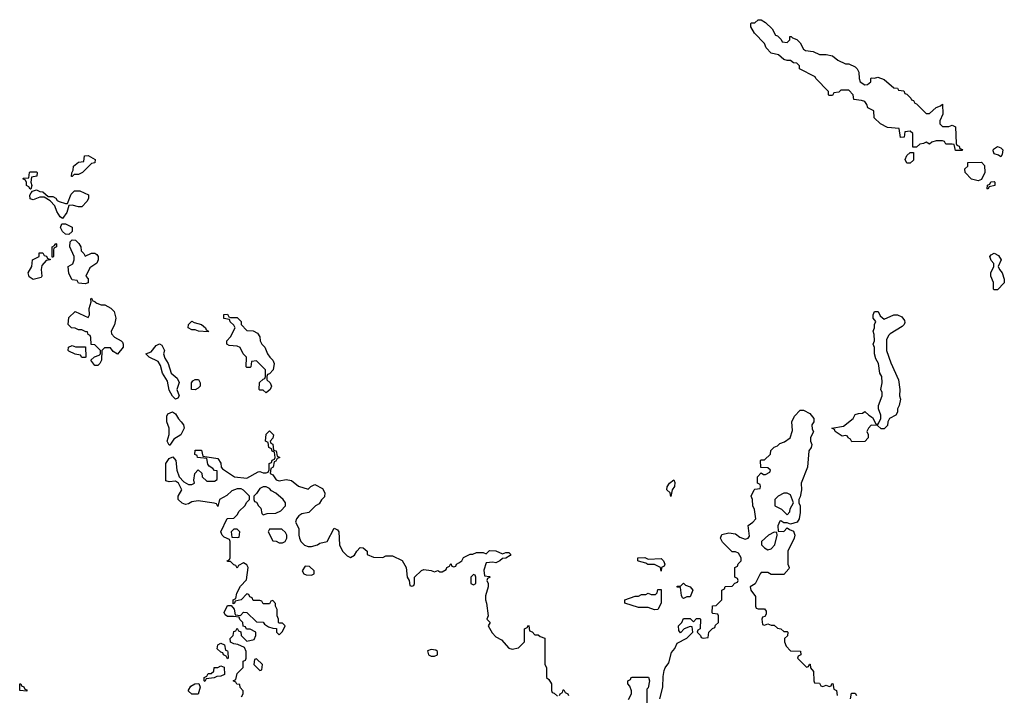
# Model space of a CAD drawing. Header units: inches. Extents: x 2494115 to 2685112, y 774173 to 915163.
# Tile 39 of 215: x 2557286 to 2563372, y 841560 to 845734. Entities that reach past the tile are written whole.
import ezdxf

# ---------------------------------------------------------------- set-up
doc = ezdxf.new("R2010")
doc.units = ezdxf.units.IN
doc.header["$MEASUREMENT"] = 0
doc.layers.add('C5854', color=7, linetype='Continuous')
doc.layers.add('C5864', color=7, linetype='Continuous')

msp = doc.modelspace()

# ---------------------------------------------------------------- linework, layer by layer
at = {"layer": 'C5854', "color": 5, "elevation": 40}
for points in [[(2557606, 844766), (2557607.3, 844787.3), (2557616.4, 844803.6), (2557618, 844830), (2557650, 844854), (2557682, 844858), (2557687.3, 844892.7), (2557710, 844894), (2557752, 844870), (2557751.3, 844848.7), (2557730, 844846), (2557674, 844790), (2557650, 844778), (2557622, 844778), (2557610, 844766)], [(2557350, 844686), (2557342, 844702), (2557328.7, 844710), (2557328, 844728), (2557322, 844742), (2557306, 844750), (2557310, 844754), (2557342, 844758), (2557346, 844790), (2557350, 844794), (2557390, 844794), (2557394, 844790), (2557392, 844768), (2557358, 844762), (2557354, 844730), (2557362, 844710), (2557354, 844686)], [(2557462, 844642), (2557490, 844642), (2557510, 844631.3), (2557518, 844618), (2557530, 844611.3), (2557570, 844598), (2557582, 844598), (2557604.7, 844655.3), (2557624, 844676), (2557656.9, 844676.9), (2557711.1, 844651.1), (2557712, 844630), (2557702, 844610), (2557670, 844578), (2557650, 844578), (2557610, 844588), (2557590, 844586), (2557578, 844542), (2557550, 844506), (2557536.4, 844516.4), (2557515.3, 844550), (2557503.1, 844583.1), (2557475.3, 844615.3), (2557438, 844638), (2557410, 844638), (2557370, 844622), (2557350, 844628), (2557348.7, 844650), (2557356.4, 844663.6), (2557366, 844674), (2557390, 844682), (2557410, 844672), (2557430, 844671.3)], [(2557590, 844406), (2557570, 844408), (2557550, 844426), (2557538, 844450), (2557547.3, 844472.7), (2557570, 844472), (2557611.3, 844451.3), (2557610, 844426)], [(2557690, 844274), (2557728.9, 844291.1), (2557750, 844292), (2557763.6, 844283.6), (2557771.6, 844271.6), (2557772, 844250), (2557762, 844230), (2557719.6, 844200.4), (2557694, 844150), (2557710, 844134), (2557710, 844108), (2557690, 844102), (2557650, 844106), (2557642, 844122), (2557610, 844126), (2557590, 844166), (2557586, 844210), (2557615.3, 844224.7), (2557622, 844250), (2557622, 844270), (2557595.3, 844330), (2557598, 844362), (2557610, 844374), (2557630, 844372), (2557651.1, 844351.1), (2557664.7, 844330), (2557666, 844306), (2557682, 844290)], [(2557486, 844266), (2557486, 844330), (2557502, 844338), (2557510, 844352), (2557514, 844350), (2557514, 844330), (2557498, 844322), (2557494, 844310), (2557494, 844270), (2557490, 844266)], [(2557370, 844128), (2557344.7, 844144.7), (2557338, 844170), (2557362, 844210), (2557366, 844250), (2557406, 844270), (2557407.3, 844292.7), (2557430, 844294), (2557438, 844278), (2557452.7, 844272.7), (2557458, 844258), (2557474, 844254), (2557474, 844250), (2557450, 844246), (2557423.6, 844216.4), (2557418, 844190), (2557422, 844150), (2557418, 844142)], [(2557790, 843972), (2557812, 843972), (2557850, 843952), (2557870, 843932), (2557881, 843890), (2557871.1, 843848.9), (2557852, 843810), (2557852.7, 843792.7), (2557871.6, 843771.6), (2557914, 843750), (2557922, 843742), (2557924.7, 843730), (2557924.7, 843710), (2557890, 843668), (2557863.1, 843683.1), (2557847.3, 843707.3), (2557810, 843706), (2557794, 843690), (2557792, 843630), (2557782, 843610), (2557770, 843598), (2557750, 843598), (2557726, 843630), (2557748.4, 843651.6), (2557778, 843662), (2557786, 843670), (2557786, 843690), (2557750, 843726), (2557727.3, 843727.3), (2557726, 843770), (2557722, 843782), (2557708.4, 843788.4), (2557706, 843806), (2557694, 843806), (2557670, 843818), (2557650, 843818), (2557628.4, 843828.4), (2557606, 843830), (2557586, 843850), (2557590, 843894), (2557628.4, 843931.6), (2557710, 843894), (2557718, 843910), (2557715.3, 843950), (2557728, 843990), (2557726, 844010), (2557730, 844014), (2557738, 843998), (2557750, 843994), (2557751.1, 843991.1), (2557762, 843982)], [(2558590, 843894), (2558630, 843894), (2558654, 843870), (2558654, 843850), (2558690, 843814), (2558730, 843812), (2558756.9, 843796.9), (2558770, 843774), (2558772, 843750), (2558782, 843730), (2558802, 843710), (2558818, 843670), (2558831.3, 843650), (2558851.3, 843630), (2558858, 843610), (2558852, 843570), (2558830, 843546), (2558818, 843542), (2558814, 843530), (2558814, 843510), (2558834, 843490), (2558842, 843470), (2558834, 843450), (2558810, 843428), (2558790, 843446), (2558770, 843446), (2558766, 843450), (2558768.4, 843491.6), (2558790, 843514), (2558802, 843518), (2558806, 843530), (2558806, 843570), (2558750, 843626), (2558718, 843622), (2558714, 843590), (2558710, 843586), (2558690, 843586), (2558686, 843590), (2558688, 843650), (2558668, 843670), (2558648.4, 843708.4), (2558630, 843718), (2558580.4, 843720.4), (2558566, 843730), (2558566, 843750), (2558590, 843774), (2558618, 843830), (2558610, 843846), (2558587.3, 843867.3), (2558582, 843882), (2558547.3, 843887.3), (2558547.3, 843912.7), (2558570, 843914), (2558578, 843898)], [(2558450, 843806), (2558391.1, 843808.9), (2558370, 843818), (2558350, 843818), (2558328, 843830), (2558328.4, 843851.6), (2558350, 843872), (2558363.6, 843863.6), (2558410, 843851.3), (2558434, 843830), (2558438, 843818), (2558454, 843810)], [(2557630, 843712), (2557692.7, 843712.7), (2557694, 843650), (2557690, 843646), (2557670, 843648), (2557662, 843662), (2557628.4, 843668.4), (2557590, 843686), (2557586, 843690), (2557588, 843710), (2557610, 843722)], [(2558250, 843388.7), (2558230, 843408), (2558210, 843446), (2558200.2, 843500.2), (2558168, 843550), (2558157.2, 843597.2), (2558142, 843622), (2558086, 843650), (2558066, 843670), (2558099, 843681), (2558130, 843722), (2558150, 843731.3), (2558163.6, 843723.6), (2558182, 843690), (2558174, 843670), (2558183.6, 843643.6), (2558204.7, 843610), (2558222, 843550), (2558258.8, 843518.8), (2558271.6, 843491.6), (2558258, 843450), (2558272, 843410), (2558263.6, 843396.4)], [(2558370, 843448), (2558348, 843450), (2558348, 843490), (2558356.4, 843503.6), (2558370, 843512), (2558392, 843512), (2558402, 843490), (2558402, 843470), (2558390, 843458)], [(2558210, 843106), (2558198, 843130), (2558208.9, 843171.1), (2558209, 843210), (2558195.3, 843250), (2558196.4, 843283.6), (2558202, 843298), (2558230, 843311.3), (2558250, 843298), (2558267.3, 843267.3), (2558284.7, 843250), (2558298, 843230), (2558302, 843210), (2558282, 843170), (2558238, 843142), (2558214, 843106)], [(2558810, 842848), (2558790, 842848), (2558770, 842838), (2558750, 842806), (2558734, 842790), (2558734, 842770), (2558738, 842758), (2558750, 842754), (2558762, 842730), (2558776, 842716), (2558783.6, 842683.6), (2558790, 842674), (2558816.4, 842683.6), (2558870, 842684.7), (2558900.4, 842699.6), (2558928, 842730), (2558928, 842750), (2558915.3, 842770), (2558870, 842808), (2558843.1, 842823.1), (2558830, 842838)], [(2558630, 842586), (2558610, 842586), (2558594, 842570), (2558598, 842538), (2558630, 842534), (2558642, 842538), (2558646, 842570)], [(2558907.3, 842587.3), (2558830, 842586), (2558822, 842570), (2558850, 842514), (2558871.6, 842511.6), (2558890, 842502), (2558910, 842502), (2558926, 842510), (2558938, 842530), (2558938, 842550), (2558930, 842566)], [(2559050, 842358), (2559032, 842330), (2559042, 842310), (2559056.4, 842303.6), (2559090, 842302), (2559106, 842310), (2559106, 842330), (2559076.4, 842356.4)], [(2558570, 841786), (2558562, 841802), (2558546, 841810), (2558542, 841822), (2558530, 841826), (2558507.3, 841847.3), (2558510, 841872), (2558530, 841882), (2558552.7, 841872.7), (2558558, 841838), (2558570, 841834), (2558572.7, 841827.3), (2558574, 841790)], [(2559830, 841842), (2559806, 841834), (2559812, 841810), (2559830, 841801), (2559850, 841801), (2559868, 841810), (2559868, 841830), (2559858, 841838)], [(2558750, 841786), (2558738, 841782), (2558734, 841750), (2558770, 841714), (2558782, 841718), (2558786, 841750)], [(2558430, 841646), (2558426, 841650), (2558426, 841670), (2558442, 841678), (2558450, 841694), (2558470, 841694), (2558486, 841710), (2558488.7, 841731.3), (2558510, 841732), (2558530, 841742), (2558550, 841734), (2558551.3, 841688.7), (2558530, 841678), (2558503.6, 841676.4), (2558487.3, 841667.3), (2558438, 841662)], [(2557330, 841586), (2557286, 841590), (2557286, 841630), (2557294, 841630), (2557298, 841618), (2557312, 841612), (2557318, 841598), (2557330, 841594)], [(2558350, 841566), (2558330, 841586), (2558328.4, 841591.6), (2558343.1, 841616.9), (2558368.4, 841631.6), (2558392.7, 841632.7), (2558402, 841610), (2558390, 841566)]]:
    msp.add_lwpolyline(points, close=True, dxfattribs=at)
msp.add_lwpolyline([(2558658, 841550), (2558668, 841570), (2558667.3, 841587.3), (2558648.4, 841608.4), (2558646, 841626), (2558628.4, 841628.4), (2558622, 841642), (2558606, 841650), (2558622, 841658), (2558630, 841694), (2558667.3, 841732.7), (2558668, 841770), (2558682, 841778), (2558686, 841790), (2558686, 841830), (2558675.3, 841855.3), (2558634.6, 841874.6), (2558610, 841878), (2558588, 841888), (2558586, 841910), (2558606, 841930), (2558610, 841954), (2558622, 841958), (2558630, 841974), (2558638, 841958), (2558652.7, 841952.7), (2558654, 841930), (2558690, 841894), (2558734.6, 841905.4), (2558746, 841930), (2558746, 841950), (2558710, 841968), (2558688, 841968), (2558682, 841982), (2558667.3, 841987.3), (2558666, 842010), (2558647.3, 842027.3), (2558642, 842042), (2558607.3, 842047.3), (2558570, 842046), (2558556.4, 842056.4), (2558548.9, 842071.1), (2558570, 842114), (2558594, 842114), (2558611.6, 842091.6), (2558618, 842058), (2558650, 842054), (2558670, 842074), (2558690, 842072), (2558750, 842014), (2558790, 842012), (2558799.6, 841999.6), (2558823.6, 841983.6), (2558850, 841974), (2558872.7, 841972.7), (2558874, 841950), (2558890, 841934), (2558910, 841954), (2558926, 841990), (2558910, 842006), (2558890, 842006), (2558886, 842010), (2558886, 842030), (2558878, 842050), (2558878, 842090), (2558868, 842110), (2558867.3, 842127.3), (2558850, 842146), (2558838, 842142), (2558830, 842126), (2558790, 842126), (2558782, 842142), (2558770, 842146), (2558730, 842146), (2558722, 842162), (2558708, 842168), (2558702, 842182), (2558690, 842186), (2558654, 842150), (2558618, 842142), (2558614, 842130), (2558606, 842126), (2558606, 842150), (2558622, 842158), (2558628, 842190), (2558650, 842234), (2558687.3, 842272.7), (2558698, 842350), (2558690, 842366), (2558670, 842378), (2558638, 842362), (2558630, 842346), (2558622, 842362), (2558610, 842366), (2558590, 842386), (2558570, 842386), (2558568, 842390), (2558582, 842398), (2558586, 842410), (2558586, 842510), (2558582, 842522), (2558550, 842538), (2558538, 842550), (2558529.1, 842570.9), (2558568.7, 842651.3), (2558610, 842654), (2558630, 842674), (2558643.1, 842696.9), (2558678, 842730), (2558690, 842754), (2558706, 842770), (2558706, 842790), (2558670, 842828), (2558654.6, 842834.6), (2558630, 842835.3), (2558596.9, 842823.1), (2558565.4, 842794.6), (2558522, 842770), (2558510, 842726), (2558502, 842742), (2558488, 842748), (2558390, 842762), (2558350, 842755.3), (2558330, 842742), (2558310, 842738), (2558290, 842748), (2558266, 842770), (2558266, 842790), (2558288, 842830), (2558268, 842870), (2558250, 842882), (2558210, 842878), (2558190, 842886), (2558188.4, 842991.6), (2558210, 843022), (2558232.7, 843032.7), (2558252, 843010), (2558258, 842950), (2558272, 842910), (2558299.6, 842879.6), (2558330, 842862), (2558350, 842862), (2558366, 842870), (2558362, 842890), (2558368.9, 842931.1), (2558390, 842954), (2558411.6, 842931.6), (2558414, 842910), (2558443.6, 842883.6), (2558490, 842882), (2558507.3, 842892.7), (2558506, 842946), (2558490, 842948), (2558480.4, 842960.4), (2558456.4, 842976.4), (2558448.4, 842988.4), (2558442, 843022), (2558386, 843030), (2558382, 843042), (2558368.4, 843048.4), (2558370, 843074), (2558410, 843074), (2558418, 843038), (2558510, 843022), (2558530, 842994), (2558532, 842970), (2558539.6, 842959.6), (2558614, 842910), (2558690, 842902), (2558760.4, 842939.6), (2558770, 842942), (2558790, 842934), (2558810, 842934), (2558822, 842938), (2558827.3, 842952.7), (2558827.3, 842992.7), (2558842, 842998), (2558847.3, 843012.7), (2558862, 843018), (2558866, 843030), (2558862, 843062), (2558847.3, 843067.3), (2558842, 843082), (2558826, 843090), (2558822, 843122), (2558806, 843130), (2558810, 843174), (2558830, 843194), (2558854, 843170), (2558851.6, 843148.4), (2558834, 843130), (2558838, 843118), (2558851.6, 843111.6), (2558854, 843074), (2558872, 843070), (2558878, 843038), (2558894, 843030), (2558878, 843022), (2558870, 843006), (2558858, 843002), (2558852, 842970), (2558838, 842962), (2558834, 842930), (2558850, 842922), (2558871.1, 842891.1), (2558890, 842886), (2558934, 842894), (2558966.4, 842886.4), (2559010, 842852), (2559070, 842834), (2559086, 842850), (2559110, 842862), (2559156.9, 842836.9), (2559172, 842810), (2559170, 842786), (2559151.6, 842768.4), (2559136.9, 842743.1), (2559114, 842730), (2559074, 842690), (2559030, 842682), (2559010.9, 842669.1), (2558998, 842650), (2558991.3, 842630), (2559011, 842590), (2559011, 842550), (2559016, 842530), (2559024.7, 842510), (2559047.3, 842487.3), (2559070, 842478.8), (2559090, 842478.8), (2559126, 842490), (2559140.4, 842499.6), (2559186, 842510), (2559230, 842592), (2559250, 842582), (2559258, 842570), (2559262, 842490), (2559282, 842450), (2559310, 842422), (2559330, 842412), (2559354.6, 842425.4), (2559369.1, 842450.9), (2559390, 842474), (2559410, 842472), (2559434, 842450), (2559434, 842430), (2559472.7, 842412.7), (2559530, 842412), (2559550, 842422), (2559590, 842422), (2559650, 842392), (2559674, 842350), (2559682, 842290), (2559694, 842270), (2559698, 842238), (2559710, 842234), (2559722, 842238), (2559726, 842250), (2559726, 842290), (2559768.9, 842331.1), (2559783.1, 842336.9), (2559830, 842332), (2559850, 842322), (2559870, 842332), (2559883.6, 842323.6), (2559896.4, 842323.6), (2559922, 842338), (2559926, 842350), (2559942, 842358), (2559950, 842374), (2559958, 842358), (2559970, 842354), (2559982, 842358), (2559986, 842370), (2560000, 842378.8)], dxfattribs=at)
at = {"layer": 'C5864', "color": 5, "elevation": 40}
for points in [[(2562030, 845594), (2562046, 845610), (2562046, 845630), (2562054, 845630), (2562062, 845622), (2562090, 845612), (2562110.9, 845590.9), (2562131.6, 845551.6), (2562143.6, 845543.6), (2562190, 845538), (2562230, 845518), (2562270, 845518), (2562310, 845511.3), (2562343.6, 845483.6), (2562390, 845462), (2562410, 845462), (2562450, 845442), (2562462, 845430), (2562472, 845410), (2562474, 845370), (2562482, 845350), (2562510, 845332), (2562527.3, 845332.7), (2562546, 845350), (2562546, 845370), (2562550, 845374), (2562570, 845372), (2562590, 845378), (2562630, 845364.7), (2562690, 845314), (2562711.6, 845311.6), (2562718, 845298), (2562750, 845294), (2562758, 845278), (2562770, 845274), (2562794, 845250), (2562798, 845238), (2562810, 845234), (2562818, 845218), (2562830, 845214), (2562890, 845154), (2562910, 845154), (2562950, 845192), (2562978, 845202), (2562990, 845211.3), (2562992, 845150), (2562974, 845110), (2562974, 845090), (2562990, 845074), (2563030, 845074), (2563050, 845082), (2563071.1, 845071.1), (2563074, 844970), (2563078, 844958), (2563092.7, 844952.7), (2563098, 844938), (2563112.7, 844932.7), (2563110, 844926), (2563070, 844926), (2563062, 844962), (2563050, 844966), (2563010, 844966), (2563002, 844982), (2562990, 844986), (2562950, 844986), (2562923.6, 844976.4), (2562910, 844966), (2562890, 844978), (2562871.6, 844968.4), (2562850, 844966), (2562830, 844946), (2562807.3, 844947.3), (2562806, 845030), (2562790, 845046), (2562758, 845042), (2562752.7, 845007.3), (2562730, 845006), (2562722, 845062), (2562650, 845068), (2562606, 845090), (2562568.4, 845128.4), (2562566, 845170), (2562528.9, 845188.9), (2562522, 845210), (2562510, 845228), (2562490, 845235.3), (2562442, 845242), (2562438, 845270), (2562410, 845298), (2562362, 845298), (2562350, 845286), (2562318, 845282), (2562310, 845266), (2562290, 845266), (2562286, 845270), (2562286, 845290), (2562206, 845370), (2562202, 845382), (2562106, 845430), (2562106, 845450), (2562090, 845466), (2562070, 845468), (2562050, 845482), (2562030, 845482), (2562008.9, 845488.9), (2561976.4, 845516.4), (2561930, 845528), (2561900.2, 845560.2), (2561890, 845586), (2561828, 845650), (2561806, 845690), (2561806, 845710), (2561810, 845714), (2561830, 845714), (2561850, 845734), (2561870, 845734), (2561896.9, 845716.9), (2561936.9, 845676.9), (2561958, 845638), (2561970, 845634), (2561992.7, 845612.7), (2561998, 845598)], [(2563350, 844886), (2563336.4, 844896.4), (2563310, 844906), (2563303.1, 844923.1), (2563305.6, 844934.4), (2563330, 844951), (2563350, 844942), (2563362, 844930), (2563359.6, 844900.4)], [(2562770, 844848), (2562759, 844870), (2562770, 844894), (2562790, 844914), (2562810, 844914), (2562810, 844866), (2562790, 844848)], [(2563210, 844738), (2563170, 844748), (2563129.1, 844789.1), (2563128.4, 844811.6), (2563146, 844830), (2563147.3, 844852.7), (2563230, 844854), (2563250, 844834), (2563252, 844790), (2563230, 844746)], [(2563270, 844688), (2563266, 844690), (2563267.3, 844712.7), (2563282, 844718), (2563288.4, 844731.6), (2563310, 844734), (2563314, 844730), (2563314, 844710), (2563278, 844702)], [(2563310, 844066), (2563306, 844070), (2563306, 844110), (2563288, 844150), (2563289, 844171), (2563308, 844210), (2563307.3, 844227.3), (2563290, 844246), (2563282, 844270), (2563290, 844282), (2563310, 844292), (2563336.9, 844276.9), (2563352, 844250), (2563334, 844210), (2563342, 844190), (2563358, 844170), (2563372, 844130), (2563371.6, 844108.4), (2563330, 844066)], [(2562630, 843884.7), (2562690, 843911.3), (2562710.9, 843910.9), (2562738, 843898), (2562755.3, 843875.3), (2562756.9, 843863.1), (2562752, 843850), (2562741, 843839), (2562666.4, 843793.6), (2562656.9, 843783.1), (2562644.7, 843755.3), (2562644.7, 843690), (2562670, 843614), (2562718, 843510), (2562726, 843450), (2562724.7, 843410), (2562731, 843389), (2562722, 843350), (2562712, 843330), (2562712, 843310), (2562702, 843290), (2562662, 843270), (2562651.3, 843250), (2562650, 843226), (2562630, 843206), (2562610, 843206), (2562587.3, 843227.3), (2562550, 843228), (2562532, 843210), (2562522, 843190), (2562531.1, 843171.1), (2562531.3, 843150), (2562510, 843128), (2562430, 843126), (2562422, 843142), (2562406, 843150), (2562402, 843162), (2562390, 843166), (2562370, 843162), (2562326, 843190), (2562322, 843202), (2562306, 843210), (2562378, 843222), (2562438, 843270), (2562450, 843294), (2562470, 843302), (2562496.4, 843303.6), (2562510, 843314), (2562534, 843290), (2562556.9, 843276.9), (2562578, 843238), (2562590, 843234), (2562596.4, 843243.6), (2562608, 843270), (2562608, 843290), (2562595.3, 843330), (2562595.3, 843350), (2562618, 843410), (2562618, 843430), (2562608, 843450), (2562618, 843490), (2562615.3, 843530), (2562602, 843550), (2562594, 843610), (2562578, 843638), (2562569.1, 843669.1), (2562568.9, 843708.9), (2562562, 843730), (2562568.7, 843750), (2562568, 843790), (2562562, 843810), (2562568.7, 843830), (2562568.9, 843851.1), (2562578, 843870), (2562562, 843890), (2562562, 843910), (2562570, 843931.3), (2562591.6, 843931.6), (2562604.7, 843904.7)], [(2561310, 842788.7), (2561306, 842810), (2561286, 842830), (2561287.3, 842847.3), (2561302, 842870), (2561330, 842892), (2561334.8, 842874.8), (2561334, 842850), (2561318, 842830)], [(2562030, 842808), (2562010, 842808), (2561974, 842790), (2561954, 842770), (2561954, 842730), (2561994, 842710), (2562030, 842674), (2562047.3, 842692.7), (2562048.4, 842711.6), (2562068, 842750), (2562050, 842798)], [(2561950, 842568), (2561914, 842550), (2561872, 842510), (2561871.3, 842490), (2561890, 842471.3), (2561910, 842458), (2561930, 842464.7), (2561954, 842490), (2561968, 842550), (2561966, 842566)], [(2561170, 842402), (2561250, 842404.7), (2561264.7, 842390), (2561273.4, 842370), (2561270, 842358), (2561254, 842350), (2561250, 842326), (2561246, 842350), (2561210, 842368), (2561168.9, 842368.9), (2561156.4, 842376.4), (2561110, 842388), (2561106, 842390), (2561106, 842410), (2561150, 842411.3)], [(2560090, 842306), (2560074, 842290), (2560074, 842250), (2560090, 842242), (2560106, 842250), (2560106, 842290), (2560102, 842302)], [(2561390, 842158), (2561383.1, 842163.1), (2561376.4, 842176.4), (2561370, 842226), (2561350, 842228), (2561350, 842234), (2561370, 842234), (2561390, 842252), (2561401, 842241), (2561431.1, 842231.1), (2561446, 842210), (2561430, 842168), (2561410, 842168)], [(2561210, 842089), (2561170, 842102), (2561110, 842102), (2561026, 842130), (2561026, 842150), (2561090, 842172), (2561110, 842172), (2561130, 842182), (2561156.4, 842183.6), (2561170, 842192), (2561190, 842182), (2561216.4, 842183.6), (2561227.3, 842192.7), (2561230, 842214), (2561250, 842214), (2561250.6, 842130), (2561230, 842089.2)]]:
    msp.add_lwpolyline(points, close=True, dxfattribs=at)
for points in [[(2561242, 841538), (2561261.2, 841610), (2561263.2, 841676.8), (2561270, 841714), (2561275.3, 841730), (2561299, 841761), (2561314.6, 841825.4), (2561335.3, 841850), (2561350, 841882), (2561410, 841912), (2561446, 841950), (2561442, 841982), (2561430, 841986), (2561394, 841970), (2561370, 841946), (2561360.4, 841960.4), (2561358, 841990), (2561378, 842010), (2561390, 842034), (2561430, 842034), (2561450, 842014), (2561470, 842034), (2561490, 842034), (2561494, 842030), (2561492, 841970), (2561478, 841962), (2561474, 841950), (2561494, 841930), (2561498, 841918), (2561510, 841914), (2561542, 841918), (2561546, 841950), (2561567.3, 841972.7), (2561582, 841978), (2561587.3, 841992.7), (2561606, 842010), (2561606, 842050), (2561602, 842062), (2561570, 842066), (2561566, 842070), (2561567.3, 842112.7), (2561590, 842114), (2561626, 842150), (2561626, 842210), (2561642, 842218), (2561647.3, 842232.7), (2561690, 842234), (2561707.3, 842252.7), (2561722, 842258), (2561726, 842270), (2561722, 842282), (2561706, 842290), (2561706, 842350), (2561722, 842358), (2561727.3, 842372.7), (2561746, 842390), (2561746, 842410), (2561730, 842438), (2561710, 842446), (2561690, 842446), (2561630, 842506), (2561618, 842530), (2561626, 842554), (2561670, 842564.7), (2561710, 842558), (2561736.9, 842536.9), (2561770, 842524.7), (2561788.4, 842531.6), (2561796.4, 842543.6), (2561788.7, 842610), (2561818, 842630), (2561835.3, 842650), (2561828.4, 842708.4), (2561818, 842730), (2561815.3, 842770), (2561808, 842790), (2561826, 842830), (2561830, 842834), (2561862, 842838), (2561866, 842850), (2561862, 842862), (2561846, 842870), (2561846, 842910), (2561870, 842934), (2561883.6, 842923.6), (2561896.4, 842923.6), (2561922, 842938), (2561926, 842950), (2561910, 842966), (2561867.3, 842967.3), (2561866, 843010), (2561870, 843014), (2561890, 843014), (2561926, 843050), (2561928.4, 843071.6), (2561950, 843094), (2561970, 843102), (2561984.7, 843115.3), (2562013.6, 843126.4), (2562048, 843150), (2562063.1, 843196.9), (2562058, 843250), (2562074.6, 843285.4), (2562110, 843322), (2562130, 843322), (2562170, 843302), (2562194, 843270), (2562194, 843250), (2562182, 843230), (2562183.6, 843203.6), (2562192, 843190), (2562174, 843150), (2562174, 843130), (2562182, 843110), (2562178, 843090), (2562164.7, 843070), (2562154.8, 842970), (2562116, 842870), (2562118.8, 842830), (2562110, 842786), (2562102, 842770), (2562102, 842750), (2562111, 842730), (2562111, 842690), (2562104.7, 842650), (2562091, 842629), (2562050, 842618), (2562030, 842626), (2562010, 842626), (2561990, 842638), (2561984.7, 842635.3), (2561972.7, 842607.3), (2561974, 842574), (2562010, 842572), (2562030, 842594), (2562043.6, 842583.6), (2562070, 842574), (2562078, 842550), (2562074, 842530), (2562034, 842450), (2562034, 842370), (2562042, 842350), (2562039.6, 842340.4), (2562010, 842306), (2561930, 842306), (2561910, 842318), (2561870, 842318), (2561862, 842310), (2561831.3, 842248.7), (2561802, 842230), (2561804.7, 842210), (2561834, 842170), (2561834, 842110), (2561838, 842098), (2561850, 842094), (2561890, 842094), (2561899.6, 842079.6), (2561899.6, 842060.4), (2561892.7, 842047.3), (2561878, 842042), (2561874, 842030), (2561878, 841998), (2561890, 841994), (2561910, 842002), (2561930, 841994), (2561950, 841994), (2561970, 841974), (2561991.6, 841971.6), (2562010, 841954), (2562030, 841954), (2562034, 841950), (2562032.7, 841927.3), (2562014, 841910), (2562014, 841890), (2562023.6, 841863.6), (2562050, 841834), (2562112.7, 841832.7), (2562114, 841810), (2562098, 841802), (2562094, 841790), (2562150, 841734), (2562162, 841738), (2562167.3, 841752.7), (2562172.7, 841752.7), (2562174, 841730), (2562192.7, 841707.3), (2562194, 841650), (2562198, 841638), (2562230, 841634), (2562238, 841618), (2562250, 841614), (2562270, 841622), (2562290, 841614), (2562302, 841618), (2562306, 841630), (2562312.7, 841632.7), (2562318, 841598), (2562334, 841590), (2562338, 841558)], [(2560000, 842378.8), (2560018, 842390), (2560030, 842412), (2560070, 842432), (2560087.3, 842432.7), (2560110, 842442), (2560150, 842442), (2560170, 842434), (2560190, 842454), (2560230, 842452), (2560270, 842434), (2560290, 842442), (2560310, 842442), (2560322, 842430), (2560316.9, 842423.1), (2560290, 842408), (2560270, 842406), (2560254, 842390), (2560230, 842378), (2560210, 842382), (2560170, 842378), (2560154, 842334), (2560158, 842298), (2560190, 842294), (2560194, 842290), (2560178, 842282), (2560174, 842270), (2560182, 842250), (2560182, 842230), (2560164.7, 842175.3), (2560164.7, 842150), (2560172, 842130), (2560182, 842050), (2560174, 842030), (2560194, 842010), (2560182, 841990), (2560205.4, 841945.4), (2560230, 841922), (2560263.6, 841903.6), (2560310, 841852), (2560330, 841844.7), (2560370, 841854), (2560406, 841890), (2560406, 841970), (2560422, 841978), (2560430, 841994), (2560434, 841990), (2560438, 841958), (2560452.7, 841952.7), (2560470, 841934), (2560490, 841934), (2560503.6, 841923.6), (2560532.7, 841912.7), (2560532.7, 841752.7), (2560542, 841730), (2560542, 841670), (2560556.9, 841656.9), (2560574, 841630), (2560574, 841590), (2560578, 841578), (2560590, 841574), (2560610, 841554)], [(2561050, 841534), (2561068, 841570), (2561067.3, 841587.3), (2561056.4, 841616.4), (2561046, 841630), (2561046, 841650), (2561062, 841658), (2561066, 841670), (2561072.7, 841672.7), (2561172.7, 841672.7), (2561178, 841650), (2561170, 841606), (2561162, 841598), (2561162, 841450)], [(2560622, 841558), (2560626, 841570), (2560642, 841578), (2560646, 841594), (2560650, 841594), (2560658, 841578), (2560674, 841570), (2560678, 841558)], [(2562422, 841538), (2562427.3, 841572.7), (2562450, 841574), (2562458, 841558)]]:
    msp.add_lwpolyline(points, dxfattribs=at)

doc.saveas('drawing.dxf')
